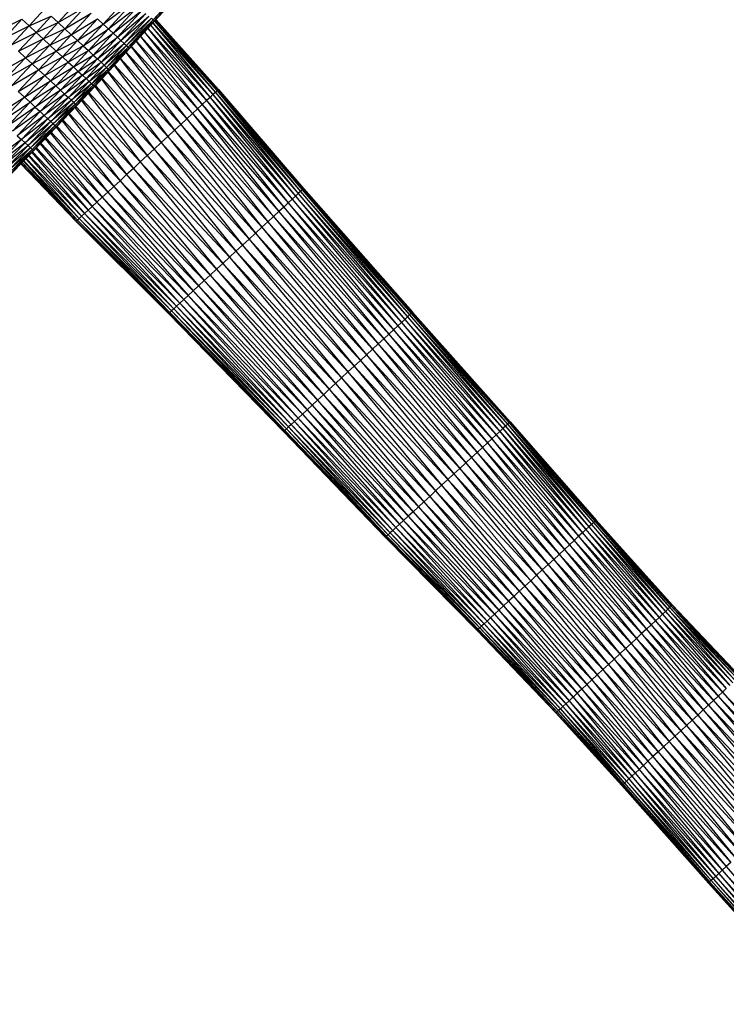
# Paper-space layout '_Left' of a CAD drawing. Header units: millimetres. Extents: x 1 to 464, y 0 to 650.
# Tile 24 of 50: x 214 to 339, y 152 to 325. Entities that reach past the tile are written whole.
import ezdxf

# ---------------------------------------------------------------- set-up
doc = ezdxf.new("R2010")
doc.units = ezdxf.units.MM

psp = doc.layouts.new('_Left')

# ---------------------------------------------------------------- linework, layer by layer
at = {"color": 7, "linetype": 'Continuous', "lineweight": 25}
for p, q in [((237.71, 325.43), (249.05, 338.09)), ((237.71, 325.43), (249.24, 337.92)), ((237.9, 325.26), (249.24, 337.92)), ((237.9, 325.26), (249.3, 337.86)), ((237.96, 325.2), (249.3, 337.86)), ((220.96, 324.98), (224.49, 328.81)), ((228.89, 324.72), (233.3, 329.51)), ((228.89, 324.72), (234.23, 328.66)), ((234.23, 328.66), (229.82, 323.86)), ((215.84, 324.39), (218.49, 327.26)), ((220.96, 324.98), (225.67, 327.71)), ((222.14, 323.88), (225.67, 327.71)), ((222.14, 323.88), (226.81, 326.66)), ((223.28, 322.82), (226.81, 326.66)), ((229.82, 323.86), (235.07, 327.88)), ((230.66, 323.09), (235.07, 327.88)), ((230.66, 323.09), (235.81, 327.19)), ((231.4, 322.4), (235.81, 327.19)), ((231.4, 322.4), (236.45, 326.6)), ((232.04, 321.8), (236.45, 326.6)), ((210.23, 323.37), (214.58, 325.56)), ((214.58, 325.56), (211.48, 322.21)), ((214.58, 325.56), (215.84, 324.39)), ((215.84, 324.39), (219.74, 326.11)), ((217.08, 323.24), (219.74, 326.11)), ((217.08, 323.24), (220.96, 324.98)), ((218.3, 322.11), (220.96, 324.98)), ((219.74, 326.11), (220.96, 324.98)), ((220.96, 324.98), (222.14, 323.88)), ((223.28, 322.82), (227.88, 325.66)), ((224.36, 321.82), (227.88, 325.66)), ((227.88, 325.66), (228.89, 324.72)), ((232.04, 321.8), (236.98, 326.11)), ((232.58, 321.31), (236.98, 326.11)), ((232.58, 321.31), (237.4, 325.72)), ((233, 320.92), (237.4, 325.72)), ((233, 320.92), (237.71, 325.43)), ((233.31, 320.63), (237.71, 325.43)), ((233.31, 320.63), (237.9, 325.26)), ((233.5, 320.46), (237.9, 325.26)), ((233.5, 320.46), (237.96, 325.2)), ((233.56, 320.4), (237.96, 325.2)), ((237.4, 325.72), (237.71, 325.43)), ((237.68, 324.89), (248.26, 312.27)), ((237.7, 324.91), (248.68, 312.66)), ((237.71, 325.43), (237.9, 325.26)), ((237.9, 325.26), (237.96, 325.2)), ((237.97, 325.21), (248.68, 312.66)), ((237.98, 325.22), (248.99, 312.94)), ((238.15, 325.41), (248.99, 312.94)), ((238.16, 325.41), (249.17, 313.11)), ((238.21, 325.48), (249.17, 313.11)), ((238.22, 325.48), (249.24, 313.17)), ((211.48, 322.21), (215.84, 324.39)), ((212.74, 321.05), (215.84, 324.39)), ((212.74, 321.05), (217.08, 323.24)), ((213.98, 319.9), (217.08, 323.24)), ((215.84, 324.39), (217.08, 323.24)), ((217.08, 323.24), (218.3, 322.11)), ((218.3, 322.11), (222.14, 323.88)), ((219.49, 321.01), (222.14, 323.88)), ((222.14, 323.88), (223.28, 322.82)), ((224.36, 321.82), (228.89, 324.72)), ((225.37, 320.88), (228.89, 324.72)), ((225.37, 320.88), (229.82, 323.86)), ((229.82, 323.86), (226.3, 320.02)), ((226.3, 320.02), (230.66, 323.09)), ((227.14, 319.24), (230.66, 323.09)), ((228.89, 324.72), (230.66, 323.09)), ((230.66, 323.09), (231.4, 322.4)), ((236.18, 323.26), (246.38, 310.52)), ((236.21, 323.29), (247.11, 311.2)), ((236.78, 323.91), (247.11, 311.2)), ((236.81, 323.94), (247.74, 311.78)), ((237.29, 324.46), (247.74, 311.78)), ((237.3, 324.48), (248.26, 312.27)), ((213.98, 319.9), (218.3, 322.11)), ((215.19, 318.77), (218.3, 322.11)), ((218.3, 322.11), (219.49, 321.01)), ((219.49, 321.01), (223.28, 322.82)), ((220.63, 319.95), (223.28, 322.82)), ((220.63, 319.95), (224.36, 321.82)), ((221.71, 318.95), (224.36, 321.82)), ((223.28, 322.82), (224.36, 321.82)), ((224.36, 321.82), (225.37, 320.88)), ((227.14, 319.24), (231.4, 322.4)), ((227.89, 318.55), (231.4, 322.4)), ((227.89, 318.55), (232.04, 321.8)), ((228.53, 317.96), (232.04, 321.8)), ((228.53, 317.96), (232.58, 321.31)), ((229.07, 317.46), (232.58, 321.31)), ((231.4, 322.4), (232.04, 321.8)), ((232.04, 321.8), (232.58, 321.31)), ((232.58, 321.31), (233, 320.92)), ((234.75, 321.7), (245.55, 309.76)), ((235.49, 322.5), (245.55, 309.76)), ((235.53, 322.54), (246.38, 310.52)), ((213.98, 319.9), (215.19, 318.77)), ((215.19, 318.77), (219.49, 321.01)), ((216.38, 317.68), (219.49, 321.01)), ((216.38, 317.68), (220.63, 319.95)), ((217.51, 316.62), (220.63, 319.95)), ((219.49, 321.01), (220.63, 319.95)), ((220.63, 319.95), (221.71, 318.95)), ((221.71, 318.95), (225.37, 320.88)), ((222.72, 318.01), (225.37, 320.88)), ((222.72, 318.01), (226.3, 320.02)), ((226.3, 320.02), (223.65, 317.15)), ((225.37, 320.88), (226.3, 320.02)), ((226.3, 320.02), (227.14, 319.24)), ((229.07, 317.46), (233, 320.92)), ((229.49, 317.07), (233, 320.92)), ((229.49, 317.07), (233.31, 320.63)), ((229.8, 316.78), (233.31, 320.63)), ((229.8, 316.78), (233.5, 320.46)), ((229.99, 316.61), (233.5, 320.46)), ((229.99, 316.61), (233.56, 320.4)), ((232.9, 319.67), (242.59, 307.01)), ((232.96, 319.74), (243.65, 307.99)), ((233, 320.92), (233.31, 320.63)), ((233.31, 320.63), (233.5, 320.46)), ((233.5, 320.46), (233.56, 320.4)), ((233.84, 320.7), (243.65, 307.99)), ((233.89, 320.76), (244.64, 308.91)), ((210.42, 316.09), (215.19, 318.77)), ((211.63, 314.97), (215.19, 318.77)), ((215.19, 318.77), (216.38, 317.68)), ((217.51, 316.62), (221.71, 318.95)), ((218.59, 315.62), (221.71, 318.95)), ((218.59, 315.62), (222.72, 318.01)), ((219.6, 314.69), (222.72, 318.01)), ((221.71, 318.95), (222.72, 318.01)), ((222.72, 318.01), (223.65, 317.15)), ((223.65, 317.15), (227.14, 319.24)), ((224.5, 316.37), (227.14, 319.24)), ((224.5, 316.37), (227.89, 318.55)), ((225.24, 315.68), (228.53, 317.96)), ((225.88, 315.08), (228.53, 317.96)), ((227.14, 319.24), (227.89, 318.55)), ((227.89, 318.55), (228.53, 317.96)), ((228.53, 317.96), (229.07, 317.46)), ((231.89, 318.57), (241.47, 305.97)), ((231.97, 318.65), (242.59, 307.01)), ((211.63, 314.97), (216.38, 317.68)), ((212.81, 313.88), (216.38, 317.68)), ((212.81, 313.88), (217.51, 316.62)), ((213.94, 312.84), (217.51, 316.62)), ((216.38, 317.68), (217.51, 316.62)), ((217.51, 316.62), (218.59, 315.62)), ((219.6, 314.69), (223.65, 317.15)), ((223.65, 317.15), (220.53, 313.83)), ((224.5, 316.37), (220.53, 313.83)), ((224.5, 316.37), (221.37, 313.05)), ((223.65, 317.15), (224.5, 316.37)), ((224.5, 316.37), (225.24, 315.68)), ((225.88, 315.08), (229.07, 317.46)), ((226.42, 314.59), (229.07, 317.46)), ((226.42, 314.59), (229.49, 317.07)), ((226.84, 314.19), (229.49, 317.07)), ((226.84, 314.19), (229.8, 316.78)), ((227.15, 313.91), (229.8, 316.78)), ((227.15, 313.91), (229.99, 316.61)), ((227.34, 313.73), (229.99, 316.61)), ((227.34, 313.73), (230.05, 316.55)), ((227.41, 313.67), (230.05, 316.55)), ((229.07, 317.46), (229.49, 317.07)), ((229.49, 317.07), (229.8, 316.78)), ((229.74, 316.21), (239.12, 303.79)), ((229.8, 316.78), (229.99, 316.61)), ((229.83, 316.31), (240.31, 304.9)), ((229.99, 316.61), (230.05, 316.55)), ((230.84, 317.41), (240.31, 304.9)), ((230.92, 317.5), (241.47, 305.97)), ((213.94, 312.84), (218.59, 315.62)), ((215.01, 311.84), (218.59, 315.62)), ((215.01, 311.84), (219.6, 314.69)), ((216.01, 310.91), (219.6, 314.69)), ((218.59, 315.62), (219.6, 314.69)), ((219.6, 314.69), (220.53, 313.83)), ((225.24, 315.68), (221.37, 313.05)), ((225.24, 315.68), (222.11, 312.36)), ((225.88, 315.08), (222.11, 312.36)), ((225.88, 315.08), (222.76, 311.77)), ((226.42, 314.59), (222.76, 311.77)), ((226.42, 314.59), (223.29, 311.27)), ((225.24, 315.68), (225.88, 315.08)), ((225.88, 315.08), (226.42, 314.59)), ((226.42, 314.59), (226.84, 314.19)), ((228.6, 314.97), (237.9, 302.66)), ((228.71, 315.09), (239.12, 303.79)), ((213.94, 312.84), (215.01, 311.84)), ((220.53, 313.83), (216.01, 310.91)), ((220.53, 313.83), (216.94, 310.05)), ((221.37, 313.05), (216.94, 310.05)), ((221.37, 313.05), (217.77, 309.28)), ((220.53, 313.83), (221.37, 313.05)), ((221.37, 313.05), (222.11, 312.36)), ((226.84, 314.19), (223.29, 311.27)), ((226.84, 314.19), (223.71, 310.88)), ((227.15, 313.91), (223.71, 310.88)), ((227.15, 313.91), (224.02, 310.59)), ((227.34, 313.73), (224.02, 310.59)), ((227.34, 313.73), (224.21, 310.42)), ((227.41, 313.67), (224.21, 310.42)), ((227.41, 313.67), (224.27, 310.36)), ((226.84, 314.19), (227.15, 313.91)), ((227.15, 313.91), (227.34, 313.73)), ((227.34, 313.73), (227.41, 313.67)), ((227.45, 313.72), (236.67, 301.53)), ((227.57, 313.85), (237.9, 302.66)), ((248.68, 312.66), (248.26, 312.27)), ((248.99, 312.94), (248.68, 312.66)), ((248.68, 312.66), (263.3, 294.83)), ((248.68, 312.66), (263.7, 295.19)), ((249.17, 313.11), (248.99, 312.94)), ((248.99, 312.94), (263.7, 295.19)), ((248.99, 312.94), (263.99, 295.46)), ((249.24, 313.17), (249.17, 313.11)), ((249.17, 313.11), (263.99, 295.46)), ((249.17, 313.11), (264.16, 295.62)), ((249.24, 313.17), (264.16, 295.62)), ((249.24, 313.17), (264.22, 295.68)), ((209.93, 308.56), (215.01, 311.84)), ((211, 307.57), (215.01, 311.84)), ((211, 307.57), (216.01, 310.91)), ((212, 306.64), (216.01, 310.91)), ((215.01, 311.84), (216.01, 310.91)), ((216.01, 310.91), (216.94, 310.05)), ((222.11, 312.36), (217.77, 309.28)), ((222.11, 312.36), (218.51, 308.6)), ((222.76, 311.77), (218.51, 308.6)), ((222.76, 311.77), (219.15, 308.01)), ((223.29, 311.27), (219.15, 308.01)), ((223.29, 311.27), (219.68, 307.51)), ((222.11, 312.36), (222.76, 311.77)), ((222.76, 311.77), (223.29, 311.27)), ((223.29, 311.27), (223.71, 310.88)), ((225.1, 311.23), (234.23, 299.26)), ((225.23, 311.37), (235.44, 300.39)), ((226.27, 312.47), (235.44, 300.39)), ((226.4, 312.61), (236.67, 301.53)), ((247.11, 311.2), (246.38, 310.52)), ((247.74, 311.78), (247.11, 311.2)), ((247.11, 311.2), (261.51, 293.17)), ((247.11, 311.2), (262.2, 293.81)), ((248.26, 312.27), (247.74, 311.78)), ((247.74, 311.78), (262.2, 293.81)), ((247.74, 311.78), (262.8, 294.36)), ((248.26, 312.27), (262.8, 294.36)), ((248.26, 312.27), (263.3, 294.83)), ((216.94, 310.05), (212, 306.64)), ((216.94, 310.05), (212.92, 305.79)), ((217.77, 309.28), (212.92, 305.79)), ((217.77, 309.28), (213.75, 305.02)), ((216.94, 310.05), (217.77, 309.28)), ((217.77, 309.28), (218.51, 308.6)), ((223.71, 310.88), (219.68, 307.51)), ((223.71, 310.88), (220.1, 307.12)), ((224.02, 310.59), (220.1, 307.12)), ((224.02, 310.59), (220.41, 306.84)), ((224.21, 310.42), (220.41, 306.84)), ((224.21, 310.42), (220.6, 306.66)), ((220.6, 306.66), (224.27, 310.36)), ((224.27, 310.36), (220.66, 306.61)), ((223.71, 310.88), (224.02, 310.59)), ((223.93, 310), (233.03, 298.15)), ((224.02, 310.59), (224.21, 310.42)), ((224.07, 310.15), (234.23, 299.26)), ((224.21, 310.42), (224.27, 310.36)), ((245.55, 309.76), (244.64, 308.91)), ((246.38, 310.52), (245.55, 309.76)), ((245.55, 309.76), (259.87, 291.64)), ((245.55, 309.76), (260.73, 292.44)), ((246.38, 310.52), (260.73, 292.44)), ((246.38, 310.52), (261.51, 293.17)), ((218.51, 308.6), (213.75, 305.02)), ((218.51, 308.6), (214.49, 304.34)), ((219.15, 308.01), (214.49, 304.34)), ((219.15, 308.01), (215.12, 303.75)), ((219.68, 307.51), (215.12, 303.75)), ((219.68, 307.51), (215.65, 303.26)), ((218.51, 308.6), (219.15, 308.01)), ((219.15, 308.01), (219.68, 307.51)), ((219.68, 307.51), (220.1, 307.12)), ((221.66, 307.65), (230.76, 296.05)), ((221.81, 307.8), (231.87, 297.08)), ((222.78, 308.81), (231.87, 297.08)), ((222.92, 308.96), (233.03, 298.15)), ((243.65, 307.99), (242.59, 307.01)), ((244.64, 308.91), (243.65, 307.99)), ((243.65, 307.99), (257.92, 289.84)), ((243.65, 307.99), (258.93, 290.77)), ((244.64, 308.91), (259.87, 291.64)), ((220.1, 307.12), (215.65, 303.26)), ((220.1, 307.12), (216.07, 302.87)), ((220.41, 306.84), (216.07, 302.87)), ((220.41, 306.84), (216.38, 302.58)), ((216.38, 302.58), (220.6, 306.66)), ((220.6, 306.66), (216.56, 302.41)), ((216.56, 302.41), (220.66, 306.61)), ((220.66, 306.61), (216.62, 302.35)), ((220.1, 307.12), (220.41, 306.84)), ((220.41, 306.84), (220.6, 306.66)), ((220.6, 306.66), (220.66, 306.61)), ((220.6, 306.54), (229.7, 295.07)), ((220.74, 306.69), (230.76, 296.05)), ((241.47, 305.97), (240.31, 304.9)), ((242.59, 307.01), (241.47, 305.97)), ((241.47, 305.97), (255.76, 287.84)), ((241.47, 305.97), (256.86, 288.86)), ((242.59, 307.01), (256.86, 288.86)), ((242.59, 307.01), (257.92, 289.84)), ((214.49, 304.34), (209.92, 301.02)), ((214.49, 304.34), (210.65, 300.35)), ((213.75, 305.02), (214.49, 304.34)), ((214.49, 304.34), (215.12, 303.75)), ((218.65, 304.49), (227.8, 293.3)), ((218.78, 304.63), (228.71, 294.15)), ((219.59, 305.48), (228.71, 294.15)), ((219.73, 305.62), (229.7, 295.07)), ((240.31, 304.9), (239.12, 303.79)), ((240.31, 304.9), (254.63, 286.79)), ((240.31, 304.9), (255.76, 287.84)), ((215.12, 303.75), (210.65, 300.35)), ((215.12, 303.75), (211.28, 299.76)), ((215.65, 303.26), (211.28, 299.76)), ((215.65, 303.26), (211.8, 299.27)), ((216.07, 302.87), (211.8, 299.27)), ((216.07, 302.87), (212.22, 298.89)), ((212.22, 298.89), (216.38, 302.58)), ((216.38, 302.58), (212.52, 298.61)), ((212.52, 298.61), (216.56, 302.41)), ((216.56, 302.41), (212.71, 298.44)), ((212.71, 298.44), (216.62, 302.35)), ((216.62, 302.35), (212.77, 298.38)), ((215.12, 303.75), (215.65, 303.26)), ((215.65, 303.26), (216.07, 302.87)), ((216.07, 302.87), (216.38, 302.58)), ((216.38, 302.58), (216.56, 302.41)), ((216.56, 302.41), (216.62, 302.35)), ((217.02, 302.77), (226.25, 291.87)), ((217.13, 302.89), (226.98, 292.54)), ((217.79, 303.59), (226.98, 292.54)), ((217.91, 303.71), (227.8, 293.3)), ((237.9, 302.66), (236.67, 301.53)), ((239.12, 303.79), (237.9, 302.66)), ((237.9, 302.66), (252.32, 284.64)), ((237.9, 302.66), (253.48, 285.72)), ((239.12, 303.79), (253.48, 285.72)), ((239.12, 303.79), (254.63, 286.79)), ((224.38, 290.13), (214.87, 300.55)), ((224.68, 290.41), (215.26, 300.94)), ((225.09, 290.8), (215.32, 301.01)), ((225.62, 291.28), (215.83, 301.53)), ((216.33, 302.06), (225.62, 291.28)), ((216.43, 302.16), (226.25, 291.87)), ((236.67, 301.53), (235.44, 300.39)), ((236.67, 301.53), (251.15, 283.57)), ((236.67, 301.53), (252.32, 284.64)), ((224.13, 289.9), (214.39, 300.05)), ((214.44, 300.1), (224.13, 289.9)), ((224.19, 289.96), (214.45, 300.11)), ((224.38, 290.13), (214.63, 300.3)), ((234.23, 299.26), (233.03, 298.15)), ((235.44, 300.39), (234.23, 299.26)), ((234.23, 299.26), (250, 282.5)), ((234.23, 299.26), (248.87, 281.45)), ((235.44, 300.39), (251.15, 283.57)), ((235.44, 300.39), (250, 282.5)), ((233.03, 298.15), (231.87, 297.08)), ((231.87, 297.08), (247.77, 280.43)), ((231.87, 297.08), (246.71, 279.45)), ((233.03, 298.15), (248.87, 281.45)), ((233.03, 298.15), (247.77, 280.43)), ((230.76, 296.05), (229.7, 295.07)), ((230.76, 296.05), (246.71, 279.45)), ((230.76, 296.05), (245.71, 278.52)), ((263.99, 295.46), (263.7, 295.19)), ((264.16, 295.62), (263.99, 295.46)), ((263.99, 295.46), (282.93, 273.41)), ((263.99, 295.46), (283.2, 273.67)), ((264.22, 295.68), (264.16, 295.62)), ((264.16, 295.62), (283.2, 273.67)), ((264.16, 295.62), (283.37, 273.83)), ((264.22, 295.68), (283.37, 273.83)), ((264.22, 295.68), (283.43, 273.88)), ((228.71, 294.15), (227.8, 293.3)), ((229.7, 295.07), (228.71, 294.15)), ((228.71, 294.15), (244.77, 277.65)), ((228.71, 294.15), (243.91, 276.85)), ((229.7, 295.07), (245.71, 278.52)), ((229.7, 295.07), (244.77, 277.65)), ((262.2, 293.81), (261.51, 293.17)), ((262.8, 294.36), (262.2, 293.81)), ((262.2, 293.81), (280.84, 271.48)), ((262.2, 293.81), (281.5, 272.09)), ((263.3, 294.83), (262.8, 294.36)), ((262.8, 294.36), (281.5, 272.09)), ((262.8, 294.36), (282.07, 272.62)), ((263.7, 295.19), (263.3, 294.83)), ((263.3, 294.83), (282.07, 272.62)), ((263.3, 294.83), (282.55, 273.06)), ((263.7, 295.19), (282.55, 273.06)), ((263.7, 295.19), (282.93, 273.41)), ((226.25, 291.87), (225.62, 291.28)), ((226.98, 292.54), (226.25, 291.87)), ((226.25, 291.87), (242.44, 275.49)), ((226.25, 291.87), (241.84, 274.94)), ((227.8, 293.3), (226.98, 292.54)), ((226.98, 292.54), (243.13, 276.13)), ((226.98, 292.54), (242.44, 275.49)), ((227.8, 293.3), (243.91, 276.85)), ((227.8, 293.3), (243.13, 276.13)), ((260.73, 292.44), (259.87, 291.64)), ((261.51, 293.17), (260.73, 292.44)), ((260.73, 292.44), (279.27, 270.02)), ((260.73, 292.44), (280.09, 270.79)), ((261.51, 293.17), (280.09, 270.79)), ((261.51, 293.17), (280.84, 271.48)), ((224.38, 290.13), (224.19, 289.96)), ((224.68, 290.41), (224.38, 290.13)), ((224.38, 290.13), (240.67, 273.85)), ((224.38, 290.13), (240.49, 273.69)), ((225.09, 290.8), (224.68, 290.41)), ((224.68, 290.41), (240.95, 274.11)), ((224.68, 290.41), (240.67, 273.85)), ((225.62, 291.28), (225.09, 290.8)), ((225.09, 290.8), (241.35, 274.48)), ((225.09, 290.8), (240.95, 274.11)), ((225.62, 291.28), (241.84, 274.94)), ((225.62, 291.28), (241.35, 274.48)), ((258.93, 290.77), (257.92, 289.84)), ((259.87, 291.64), (258.93, 290.77)), ((258.93, 290.77), (277.41, 268.3)), ((258.93, 290.77), (278.37, 269.19)), ((259.87, 291.64), (278.37, 269.19)), ((259.87, 291.64), (279.27, 270.02)), ((240.43, 273.63), (224.13, 289.9)), ((224.19, 289.96), (240.49, 273.69)), ((224.19, 289.96), (240.43, 273.63)), ((256.86, 288.86), (255.76, 287.84)), ((256.86, 288.86), (275.35, 266.39)), ((256.86, 288.86), (276.4, 267.37)), ((257.92, 289.84), (276.4, 267.37)), ((257.92, 289.84), (277.41, 268.3)), ((254.63, 286.79), (253.48, 285.72)), ((255.76, 287.84), (254.63, 286.79)), ((254.63, 286.79), (273.17, 264.37)), ((254.63, 286.79), (274.27, 265.39)), ((255.76, 287.84), (274.27, 265.39)), ((255.76, 287.84), (275.35, 266.39)), ((253.48, 285.72), (252.32, 284.64)), ((253.48, 285.72), (272.06, 263.34)), ((253.48, 285.72), (273.17, 264.37)), ((251.15, 283.57), (250, 282.5)), ((252.32, 284.64), (251.15, 283.57)), ((251.15, 283.57), (270.95, 262.31)), ((251.15, 283.57), (269.85, 261.29)), ((252.32, 284.64), (272.06, 263.34)), ((252.32, 284.64), (270.95, 262.31)), ((248.87, 281.45), (247.77, 280.43)), ((250, 282.5), (248.87, 281.45)), ((248.87, 281.45), (268.77, 260.29)), ((248.87, 281.45), (267.72, 259.32)), ((250, 282.5), (269.85, 261.29)), ((250, 282.5), (268.77, 260.29)), ((247.77, 280.43), (246.71, 279.45)), ((247.77, 280.43), (267.72, 259.32)), ((247.77, 280.43), (266.71, 258.39)), ((245.71, 278.52), (244.77, 277.65)), ((246.71, 279.45), (245.71, 278.52)), ((245.71, 278.52), (265.75, 257.5)), ((245.71, 278.52), (264.86, 256.67)), ((246.71, 279.45), (266.71, 258.39)), ((243.91, 276.85), (243.13, 276.13)), ((244.77, 277.65), (243.91, 276.85)), ((243.91, 276.85), (264.03, 255.9)), ((243.91, 276.85), (263.29, 255.21)), ((244.77, 277.65), (264.86, 256.67)), ((244.77, 277.65), (264.03, 255.9)), ((241.35, 274.48), (240.95, 274.11)), ((241.84, 274.94), (241.35, 274.48)), ((241.35, 274.48), (261.59, 253.64)), ((241.35, 274.48), (261.21, 253.29)), ((242.44, 275.49), (241.84, 274.94)), ((241.84, 274.94), (262.06, 254.08)), ((241.84, 274.94), (261.59, 253.64)), ((243.13, 276.13), (242.44, 275.49)), ((242.44, 275.49), (262.63, 254.6)), ((242.44, 275.49), (262.06, 254.08)), ((243.13, 276.13), (263.29, 255.21)), ((243.13, 276.13), (262.63, 254.6)), ((240.49, 273.69), (240.43, 273.63)), ((260.72, 252.83), (240.43, 273.63)), ((240.67, 273.85), (240.49, 273.69)), ((240.49, 273.69), (260.77, 252.88)), ((240.49, 273.69), (260.72, 252.83)), ((240.95, 274.11), (240.67, 273.85)), ((240.67, 273.85), (260.94, 253.04)), ((240.67, 273.85), (260.77, 252.88)), ((240.95, 274.11), (261.21, 253.29)), ((240.95, 274.11), (260.94, 253.04)), ((282.55, 273.06), (282.07, 272.62)), ((282.93, 273.41), (282.55, 273.06)), ((282.55, 273.06), (299.37, 253.35)), ((282.55, 273.06), (299.83, 253.78)), ((283.2, 273.67), (282.93, 273.41)), ((282.93, 273.41), (299.83, 253.78)), ((282.93, 273.41), (300.2, 254.12)), ((283.37, 273.83), (283.2, 273.67)), ((283.2, 273.67), (300.2, 254.12)), ((283.2, 273.67), (300.47, 254.36)), ((283.43, 273.88), (283.37, 273.83)), ((283.37, 273.83), (300.47, 254.36)), ((283.37, 273.83), (300.63, 254.52)), ((283.43, 273.88), (300.63, 254.52)), ((283.43, 273.88), (300.69, 254.57)), ((280.84, 271.48), (280.09, 270.79)), ((281.5, 272.09), (280.84, 271.48)), ((280.84, 271.48), (297.45, 251.57)), ((280.84, 271.48), (298.18, 252.24)), ((282.07, 272.62), (281.5, 272.09)), ((281.5, 272.09), (298.18, 252.24)), ((281.5, 272.09), (298.82, 252.83)), ((282.07, 272.62), (298.82, 252.83)), ((282.07, 272.62), (299.37, 253.35)), ((279.27, 270.02), (278.37, 269.19)), ((280.09, 270.79), (279.27, 270.02)), ((279.27, 270.02), (295.78, 250.02)), ((279.27, 270.02), (296.65, 250.83)), ((280.09, 270.79), (296.65, 250.83)), ((280.09, 270.79), (297.45, 251.57)), ((277.41, 268.3), (276.4, 267.37)), ((278.37, 269.19), (277.41, 268.3)), ((277.41, 268.3), (293.87, 248.25)), ((277.41, 268.3), (294.85, 249.16)), ((278.37, 269.19), (294.85, 249.16)), ((278.37, 269.19), (295.78, 250.02)), ((275.35, 266.39), (274.27, 265.39)), ((276.4, 267.37), (275.35, 266.39)), ((275.35, 266.39), (291.81, 246.34)), ((275.35, 266.39), (292.85, 247.31)), ((276.4, 267.37), (292.85, 247.31)), ((276.4, 267.37), (293.87, 248.25)), ((273.17, 264.37), (272.06, 263.34)), ((274.27, 265.39), (273.17, 264.37)), ((273.17, 264.37), (289.66, 244.35)), ((273.17, 264.37), (290.74, 245.35)), ((274.27, 265.39), (290.74, 245.35)), ((274.27, 265.39), (291.81, 246.34)), ((270.95, 262.31), (269.85, 261.29)), ((272.06, 263.34), (270.95, 262.31)), ((270.95, 262.31), (288.58, 243.35)), ((270.95, 262.31), (287.52, 242.36)), ((272.06, 263.34), (288.58, 243.35)), ((272.06, 263.34), (289.66, 244.35)), ((269.85, 261.29), (268.77, 260.29)), ((269.85, 261.29), (287.52, 242.36)), ((269.85, 261.29), (286.47, 241.39)), ((267.72, 259.32), (266.71, 258.39)), ((268.77, 260.29), (267.72, 259.32)), ((267.72, 259.32), (285.45, 240.45)), ((267.72, 259.32), (284.48, 239.54)), ((268.77, 260.29), (286.47, 241.39)), ((268.77, 260.29), (285.45, 240.45)), ((265.75, 257.5), (264.86, 256.67)), ((266.71, 258.39), (265.75, 257.5)), ((265.75, 257.5), (283.55, 238.68)), ((265.75, 257.5), (282.68, 237.88)), ((266.71, 258.39), (284.48, 239.54)), ((266.71, 258.39), (283.55, 238.68)), ((264.03, 255.9), (263.29, 255.21)), ((264.86, 256.67), (264.03, 255.9)), ((264.03, 255.9), (281.88, 237.14)), ((264.03, 255.9), (281.16, 236.47)), ((264.86, 256.67), (282.68, 237.88)), ((264.86, 256.67), (281.88, 237.14)), ((261.59, 253.64), (261.21, 253.29)), ((262.06, 254.08), (261.59, 253.64)), ((261.59, 253.64), (279.51, 234.94)), ((261.59, 253.64), (279.14, 234.6)), ((262.63, 254.6), (262.06, 254.08)), ((262.06, 254.08), (279.97, 235.37)), ((263.29, 255.21), (262.63, 254.6)), ((262.63, 254.6), (280.52, 235.88)), ((262.63, 254.6), (279.97, 235.37)), ((263.29, 255.21), (280.52, 235.88)), ((299.83, 253.78), (299.37, 253.35)), ((300.2, 254.12), (299.83, 253.78)), ((299.83, 253.78), (314.56, 236.04)), ((299.83, 253.78), (315, 236.45)), ((300.47, 254.36), (300.2, 254.12)), ((300.2, 254.12), (315, 236.45)), ((300.2, 254.12), (315.35, 236.77)), ((300.63, 254.52), (300.47, 254.36)), ((300.47, 254.36), (315.35, 236.77)), ((300.47, 254.36), (315.6, 237.01)), ((300.69, 254.57), (300.63, 254.52)), ((300.63, 254.52), (315.6, 237.01)), ((300.63, 254.52), (315.76, 237.15)), ((300.69, 254.57), (315.76, 237.15)), ((300.69, 254.57), (315.81, 237.2)), ((260.77, 252.88), (260.72, 252.83)), ((278.66, 234.16), (260.72, 252.83)), ((260.94, 253.04), (260.77, 252.88)), ((260.77, 252.88), (278.72, 234.21)), ((260.77, 252.88), (278.66, 234.16)), ((261.21, 253.29), (260.94, 253.04)), ((260.94, 253.04), (278.88, 234.36)), ((260.94, 253.04), (278.72, 234.21)), ((261.21, 253.29), (279.14, 234.6)), ((261.21, 253.29), (278.88, 234.36)), ((298.18, 252.24), (297.45, 251.57)), ((298.82, 252.83), (298.18, 252.24)), ((298.18, 252.24), (312.73, 234.35)), ((298.18, 252.24), (313.42, 234.99)), ((299.37, 253.35), (298.82, 252.83)), ((298.82, 252.83), (313.42, 234.99)), ((298.82, 252.83), (314.03, 235.55)), ((299.37, 253.35), (314.03, 235.55)), ((299.37, 253.35), (314.56, 236.04)), ((296.65, 250.83), (295.78, 250.02)), ((297.45, 251.57), (296.65, 250.83)), ((296.65, 250.83), (311.14, 232.87)), ((296.65, 250.83), (311.97, 233.64)), ((297.45, 251.57), (311.97, 233.64)), ((297.45, 251.57), (312.73, 234.35)), ((294.85, 249.16), (293.87, 248.25)), ((295.78, 250.02), (294.85, 249.16)), ((294.85, 249.16), (309.32, 231.18)), ((294.85, 249.16), (310.25, 232.05)), ((295.78, 250.02), (310.25, 232.05)), ((295.78, 250.02), (311.14, 232.87)), ((292.85, 247.31), (291.81, 246.34)), ((293.87, 248.25), (292.85, 247.31)), ((292.85, 247.31), (307.35, 229.36)), ((292.85, 247.31), (308.35, 230.29)), ((293.87, 248.25), (308.35, 230.29)), ((293.87, 248.25), (309.32, 231.18)), ((290.74, 245.35), (289.66, 244.35)), ((291.81, 246.34), (290.74, 245.35)), ((290.74, 245.35), (305.31, 227.47)), ((290.74, 245.35), (306.33, 228.42)), ((291.81, 246.34), (306.33, 228.42)), ((291.81, 246.34), (307.35, 229.36)), ((288.58, 243.35), (287.52, 242.36)), ((289.66, 244.35), (288.58, 243.35)), ((288.58, 243.35), (304.28, 226.52)), ((288.58, 243.35), (303.26, 225.57)), ((289.66, 244.35), (305.31, 227.47)), ((287.52, 242.36), (286.47, 241.39)), ((287.52, 242.36), (303.26, 225.57)), ((287.52, 242.36), (302.27, 224.65)), ((285.45, 240.45), (283.55, 238.68)), ((286.47, 241.39), (285.45, 240.45)), ((285.45, 240.45), (301.3, 223.75)), ((285.45, 240.45), (300.37, 222.89)), ((286.47, 241.39), (302.27, 224.65)), ((286.47, 241.39), (301.3, 223.75)), ((283.55, 238.68), (282.68, 237.88)), ((283.55, 238.68), (299.48, 222.07)), ((283.55, 238.68), (298.65, 221.3)), ((284.48, 239.54), (300.37, 222.89)), ((284.48, 239.54), (299.48, 222.07)), ((281.16, 236.47), (280.52, 235.88)), ((281.88, 237.14), (281.16, 236.47)), ((281.16, 236.47), (296.6, 219.39)), ((282.68, 237.88), (281.88, 237.14)), ((281.88, 237.14), (297.89, 220.6)), ((281.88, 237.14), (297.21, 219.96)), ((282.68, 237.88), (298.65, 221.3)), ((282.68, 237.88), (297.89, 220.6)), ((315, 236.45), (314.56, 236.04)), ((315.35, 236.77), (315, 236.45)), ((315, 236.45), (328.05, 221.09)), ((315, 236.45), (328.48, 221.49)), ((315.6, 237.01), (315.35, 236.77)), ((315.35, 236.77), (328.48, 221.49)), ((315.35, 236.77), (328.82, 221.8)), ((315.76, 237.15), (315.6, 237.01)), ((315.6, 237.01), (328.82, 221.8)), ((315.6, 237.01), (329.07, 222.03)), ((315.81, 237.2), (315.76, 237.15)), ((315.76, 237.15), (329.07, 222.03)), ((315.76, 237.15), (329.23, 222.18)), ((315.81, 237.2), (329.23, 222.18)), ((315.81, 237.2), (329.28, 222.23)), ((279.14, 234.6), (278.88, 234.36)), ((279.51, 234.94), (279.14, 234.6)), ((279.14, 234.6), (295.29, 218.18)), ((279.14, 234.6), (295.03, 217.95)), ((279.97, 235.37), (279.51, 234.94)), ((279.51, 234.94), (295.63, 218.5)), ((279.51, 234.94), (295.29, 218.18)), ((280.52, 235.88), (279.97, 235.37)), ((279.97, 235.37), (296.07, 218.91)), ((279.97, 235.37), (295.63, 218.5)), ((280.52, 235.88), (296.6, 219.39)), ((280.52, 235.88), (296.07, 218.91)), ((313.42, 234.99), (312.73, 234.35)), ((314.03, 235.55), (313.42, 234.99)), ((313.42, 234.99), (326.26, 219.43)), ((313.42, 234.99), (326.94, 220.05)), ((314.56, 236.04), (314.03, 235.55)), ((314.03, 235.55), (326.94, 220.05)), ((314.03, 235.55), (327.53, 220.61)), ((314.56, 236.04), (327.53, 220.61)), ((314.56, 236.04), (328.05, 221.09)), ((278.72, 234.21), (278.66, 234.16)), ((294.83, 217.76), (278.66, 234.16)), ((278.88, 234.36), (278.72, 234.21)), ((278.72, 234.21), (294.88, 217.8)), ((278.88, 234.36), (295.03, 217.95)), ((278.88, 234.36), (294.88, 217.8)), ((311.14, 232.87), (310.25, 232.05)), ((311.97, 233.64), (311.14, 232.87)), ((311.14, 232.87), (323.84, 217.18)), ((311.14, 232.87), (324.7, 217.98)), ((312.73, 234.35), (311.97, 233.64)), ((311.97, 233.64), (324.7, 217.98)), ((311.97, 233.64), (325.51, 218.74)), ((312.73, 234.35), (325.51, 218.74)), ((312.73, 234.35), (326.26, 219.43)), ((310.25, 232.05), (308.35, 230.29)), ((309.32, 231.18), (321.97, 215.45)), ((309.32, 231.18), (322.92, 216.33)), ((310.25, 232.05), (322.92, 216.33)), ((310.25, 232.05), (323.84, 217.18)), ((307.35, 229.36), (306.33, 228.42)), ((308.35, 230.29), (307.35, 229.36)), ((307.35, 229.36), (320, 213.63)), ((307.35, 229.36), (321, 214.55)), ((308.35, 230.29), (321, 214.55)), ((308.35, 230.29), (321.97, 215.45)), ((306.33, 228.42), (305.31, 227.47)), ((306.33, 228.42), (319, 212.7)), ((306.33, 228.42), (320, 213.63)), ((304.28, 226.52), (303.26, 225.57)), ((305.31, 227.47), (304.28, 226.52)), ((304.28, 226.52), (317.99, 211.76)), ((304.28, 226.52), (317, 210.84)), ((305.31, 227.47), (317.99, 211.76)), ((305.31, 227.47), (319, 212.7)), ((302.27, 224.65), (301.3, 223.75)), ((303.26, 225.57), (302.27, 224.65)), ((302.27, 224.65), (316.02, 209.94)), ((302.27, 224.65), (315.07, 209.06)), ((303.26, 225.57), (317, 210.84)), ((303.26, 225.57), (316.02, 209.94)), ((300.37, 222.89), (299.48, 222.07)), ((301.3, 223.75), (300.37, 222.89)), ((300.37, 222.89), (314.16, 208.21)), ((300.37, 222.89), (313.3, 207.41)), ((301.3, 223.75), (315.07, 209.06)), ((301.3, 223.75), (314.16, 208.21)), ((297.89, 220.6), (297.21, 219.96)), ((298.65, 221.3), (297.89, 220.6)), ((297.89, 220.6), (311.74, 205.97)), ((297.89, 220.6), (311.07, 205.35)), ((299.48, 222.07), (298.65, 221.3)), ((298.65, 221.3), (312.49, 206.66)), ((298.65, 221.3), (311.74, 205.97)), ((299.48, 222.07), (313.3, 207.41)), ((299.48, 222.07), (312.49, 206.66)), ((327.53, 220.61), (326.94, 220.05)), ((328.05, 221.09), (327.53, 220.61)), ((327.53, 220.61), (338.77, 207.48)), ((327.53, 220.61), (339.37, 208.04)), ((328.48, 221.49), (328.05, 221.09)), ((328.05, 221.09), (339.37, 208.04)), ((328.05, 221.09), (339.9, 208.53)), ((328.82, 221.8), (328.48, 221.49)), ((328.48, 221.49), (339.9, 208.53)), ((328.48, 221.49), (340.33, 208.93)), ((329.07, 222.03), (328.82, 221.8)), ((328.82, 221.8), (340.33, 208.93)), ((328.82, 221.8), (340.68, 209.25)), ((329.23, 222.18), (329.07, 222.03)), ((329.07, 222.03), (340.68, 209.25)), ((329.07, 222.03), (340.93, 209.49)), ((329.28, 222.23), (329.23, 222.18)), ((329.23, 222.18), (340.93, 209.49)), ((329.23, 222.18), (341.09, 209.63)), ((329.28, 222.23), (341.09, 209.63)), ((329.28, 222.23), (341.14, 209.68)), ((296.07, 218.91), (295.63, 218.5)), ((296.6, 219.39), (296.07, 218.91)), ((296.07, 218.91), (309.96, 204.32)), ((296.07, 218.91), (309.53, 203.92)), ((297.21, 219.96), (296.6, 219.39)), ((296.6, 219.39), (309.96, 204.32)), ((297.21, 219.96), (311.07, 205.35)), ((297.21, 219.96), (310.47, 204.8)), ((326.26, 219.43), (325.51, 218.74)), ((326.94, 220.05), (326.26, 219.43)), ((326.26, 219.43), (337.33, 206.15)), ((326.26, 219.43), (338.09, 206.85)), ((326.94, 220.05), (338.09, 206.85)), ((326.94, 220.05), (338.77, 207.48)), ((294.88, 217.8), (294.83, 217.76)), ((308.74, 203.19), (294.83, 217.76)), ((295.03, 217.95), (294.88, 217.8)), ((294.88, 217.8), (308.79, 203.24)), ((294.88, 217.8), (308.74, 203.19)), ((295.29, 218.18), (295.03, 217.95)), ((295.03, 217.95), (308.94, 203.38)), ((295.03, 217.95), (308.79, 203.24)), ((295.63, 218.5), (295.29, 218.18)), ((295.29, 218.18), (309.19, 203.61)), ((295.29, 218.18), (308.94, 203.38)), ((295.63, 218.5), (309.53, 203.92)), ((295.63, 218.5), (309.19, 203.61)), ((323.84, 217.18), (322.92, 216.33)), ((324.7, 217.98), (323.84, 217.18)), ((323.84, 217.18), (334.71, 203.72)), ((323.84, 217.18), (335.63, 204.57)), ((325.51, 218.74), (324.7, 217.98)), ((324.7, 217.98), (335.63, 204.57)), ((324.7, 217.98), (336.51, 205.39)), ((325.51, 218.74), (336.51, 205.39)), ((325.51, 218.74), (337.33, 206.15)), ((321.97, 215.45), (321, 214.55)), ((322.92, 216.33), (321.97, 215.45)), ((321.97, 215.45), (332.76, 201.91)), ((321.97, 215.45), (333.74, 202.83)), ((322.92, 216.33), (333.74, 202.83)), ((322.92, 216.33), (334.71, 203.72)), ((320, 213.63), (319, 212.7)), ((321, 214.55), (320, 213.63)), ((320, 213.63), (330.73, 200.03)), ((320, 213.63), (331.75, 200.98)), ((321, 214.55), (331.75, 200.98)), ((321, 214.55), (332.76, 201.91)), ((319, 212.7), (329.72, 199.09)), ((319, 212.7), (330.73, 200.03)), ((317, 210.84), (316.02, 209.94)), ((317.99, 211.76), (317, 210.84)), ((317, 210.84), (328.71, 198.16)), ((317, 210.84), (327.72, 197.24)), ((317.99, 211.76), (329.72, 199.09)), ((317.99, 211.76), (328.71, 198.16)), ((315.07, 209.06), (314.16, 208.21)), ((316.02, 209.94), (315.07, 209.06)), ((315.07, 209.06), (326.76, 196.35)), ((315.07, 209.06), (325.84, 195.5)), ((316.02, 209.94), (327.72, 197.24)), ((316.02, 209.94), (326.76, 196.35)), ((313.3, 207.41), (312.49, 206.66)), ((314.16, 208.21), (313.3, 207.41)), ((313.3, 207.41), (324.96, 194.69)), ((313.3, 207.41), (324.14, 193.93)), ((314.16, 208.21), (325.84, 195.5)), ((314.16, 208.21), (324.96, 194.69)), ((338.09, 206.85), (337.33, 206.15)), ((338.77, 207.48), (338.09, 206.85)), ((338.09, 206.85), (353.22, 189.49)), ((338.09, 206.85), (354, 190.22)), ((311.07, 205.35), (310.47, 204.8)), ((312.49, 206.66), (311.07, 205.35)), ((311.07, 205.35), (322.71, 192.6)), ((311.07, 205.35), (322.1, 192.04)), ((311.74, 205.97), (323.39, 193.23)), ((311.74, 205.97), (322.71, 192.6)), ((312.49, 206.66), (324.14, 193.93)), ((312.49, 206.66), (323.39, 193.23)), ((336.51, 205.39), (334.71, 203.72)), ((337.33, 206.15), (336.51, 205.39)), ((336.51, 205.39), (351.45, 187.86)), ((336.51, 205.39), (352.36, 188.7)), ((337.33, 206.15), (352.36, 188.7)), ((337.33, 206.15), (353.22, 189.49)), ((308.79, 203.24), (308.74, 203.19)), ((308.94, 203.38), (308.79, 203.24)), ((308.79, 203.24), (320.4, 190.46)), ((308.79, 203.24), (320.35, 190.42)), ((309.19, 203.61), (308.94, 203.38)), ((308.94, 203.38), (320.56, 190.6)), ((308.94, 203.38), (320.4, 190.46)), ((309.53, 203.92), (309.19, 203.61)), ((309.19, 203.61), (320.81, 190.83)), ((309.19, 203.61), (320.56, 190.6)), ((309.96, 204.32), (309.53, 203.92)), ((309.53, 203.92), (321.15, 191.15)), ((309.53, 203.92), (320.81, 190.83)), ((310.47, 204.8), (309.96, 204.32)), ((309.96, 204.32), (321.58, 191.56)), ((310.47, 204.8), (322.1, 192.04)), ((310.47, 204.8), (321.58, 191.56)), ((334.71, 203.72), (333.74, 202.83)), ((334.71, 203.72), (349.5, 186.05)), ((334.71, 203.72), (350.5, 186.97)), ((335.63, 204.57), (350.5, 186.97)), ((335.63, 204.57), (351.45, 187.86)), ((332.76, 201.91), (330.73, 200.03)), ((333.74, 202.83), (332.76, 201.91)), ((332.76, 201.91), (347.43, 184.13)), ((332.76, 201.91), (348.48, 185.1)), ((333.74, 202.83), (348.48, 185.1)), ((333.74, 202.83), (349.5, 186.05)), ((330.73, 200.03), (329.72, 199.09)), ((330.73, 200.03), (345.33, 182.18)), ((330.73, 200.03), (346.38, 183.15)), ((331.75, 200.98), (346.38, 183.15)), ((331.75, 200.98), (347.43, 184.13)), ((328.71, 198.16), (327.72, 197.24)), ((329.72, 199.09), (328.71, 198.16)), ((328.71, 198.16), (344.28, 181.21)), ((329.72, 199.09), (345.33, 182.18)), ((329.72, 199.09), (344.28, 181.21)), ((326.76, 196.35), (325.84, 195.5)), ((327.72, 197.24), (326.76, 196.35)), ((326.76, 196.35), (341.31, 178.45)), ((326.76, 196.35), (342.26, 179.34)), ((327.72, 197.24), (343.26, 180.26)), ((327.72, 197.24), (342.26, 179.34)), ((324.96, 194.69), (323.39, 193.23)), ((325.84, 195.5), (324.96, 194.69)), ((324.96, 194.69), (340.4, 177.61)), ((324.96, 194.69), (339.55, 176.82)), ((325.84, 195.5), (341.31, 178.45)), ((325.84, 195.5), (340.4, 177.61)), ((323.39, 193.23), (322.1, 192.04)), ((323.39, 193.23), (338.77, 176.1)), ((323.39, 193.23), (338.06, 175.44)), ((324.14, 193.93), (339.55, 176.82)), ((324.14, 193.93), (338.77, 176.1)), ((321.15, 191.15), (320.81, 190.83)), ((321.58, 191.56), (321.15, 191.15)), ((321.15, 191.15), (336.45, 173.95)), ((322.1, 192.04), (321.58, 191.56)), ((321.58, 191.56), (336.9, 174.37)), ((321.58, 191.56), (336.45, 173.95)), ((322.1, 192.04), (337.44, 174.87)), ((322.1, 192.04), (336.9, 174.37)), ((322.71, 192.6), (338.06, 175.44)), ((322.71, 192.6), (337.44, 174.87)), ((320.4, 190.46), (320.35, 190.42)), ((335.62, 173.18), (320.35, 190.42)), ((320.56, 190.6), (320.4, 190.46)), ((320.4, 190.46), (335.68, 173.23)), ((320.81, 190.83), (320.56, 190.6)), ((320.56, 190.6), (335.83, 173.38)), ((320.56, 190.6), (335.68, 173.23)), ((320.81, 190.83), (336.09, 173.62)), ((320.81, 190.83), (335.83, 173.38)), ((338.06, 175.44), (337.44, 174.87)), ((338.77, 176.1), (338.06, 175.44)), ((338.06, 175.44), (357.39, 154.13)), ((338.06, 175.44), (356.74, 153.53)), ((339.55, 176.82), (338.77, 176.1)), ((338.77, 176.1), (358.11, 154.8)), ((338.77, 176.1), (357.39, 154.13)), ((336.9, 174.37), (336.09, 173.62)), ((336.45, 173.95), (355.73, 152.59)), ((336.45, 173.95), (355.36, 152.25)), ((337.44, 174.87), (336.9, 174.37)), ((336.9, 174.37), (356.19, 153.02)), ((336.9, 174.37), (355.73, 152.59)), ((337.44, 174.87), (356.74, 153.53)), ((337.44, 174.87), (356.19, 153.02)), ((335.68, 173.23), (335.62, 173.18)), ((354.88, 151.8), (335.62, 173.18)), ((335.83, 173.38), (335.68, 173.23)), ((335.68, 173.23), (354.88, 151.8)), ((336.09, 173.62), (335.83, 173.38)), ((335.83, 173.38), (355.09, 152)), ((335.83, 173.38), (354.93, 151.85)), ((336.09, 173.62), (355.36, 152.25)), ((336.09, 173.62), (355.09, 152))]:
    psp.add_line(p, q, dxfattribs=at)
at = {"color": 142, "linetype": 'Continuous', "lineweight": 18, "true_color": 0x0080c0}
for p, q in [((234.71, 321.65), (244.64, 308.91)), ((230.05, 316.55), (233.56, 320.4)), ((225.24, 315.68), (227.89, 318.55)), ((244.64, 308.91), (258.93, 290.77)), ((224.68, 290.41), (214.92, 300.6)), ((225.09, 290.8), (215.74, 301.45)), ((224.19, 289.96), (214.6, 300.27)), ((231.87, 297.08), (230.76, 296.05)), ((224.19, 289.96), (224.13, 289.9)), ((257.92, 289.84), (256.86, 288.86)), ((246.71, 279.45), (265.75, 257.5)), ((262.06, 254.08), (279.51, 234.94)), ((263.29, 255.21), (281.16, 236.47)), ((289.66, 244.35), (304.28, 226.52)), ((281.16, 236.47), (297.21, 219.96)), ((278.72, 234.21), (294.83, 217.76)), ((296.6, 219.39), (310.47, 204.8)), ((319, 212.7), (317.99, 211.76)), ((309.96, 204.32), (321.15, 191.15)), ((320.35, 190.42), (308.74, 203.19)), ((328.71, 198.16), (343.26, 180.26)), ((321.15, 191.15), (336.09, 173.62)), ((320.4, 190.46), (335.62, 173.18)), ((335.68, 173.23), (354.93, 151.85))]:
    psp.add_line(p, q, dxfattribs=at)

doc.saveas('drawing.dxf')
